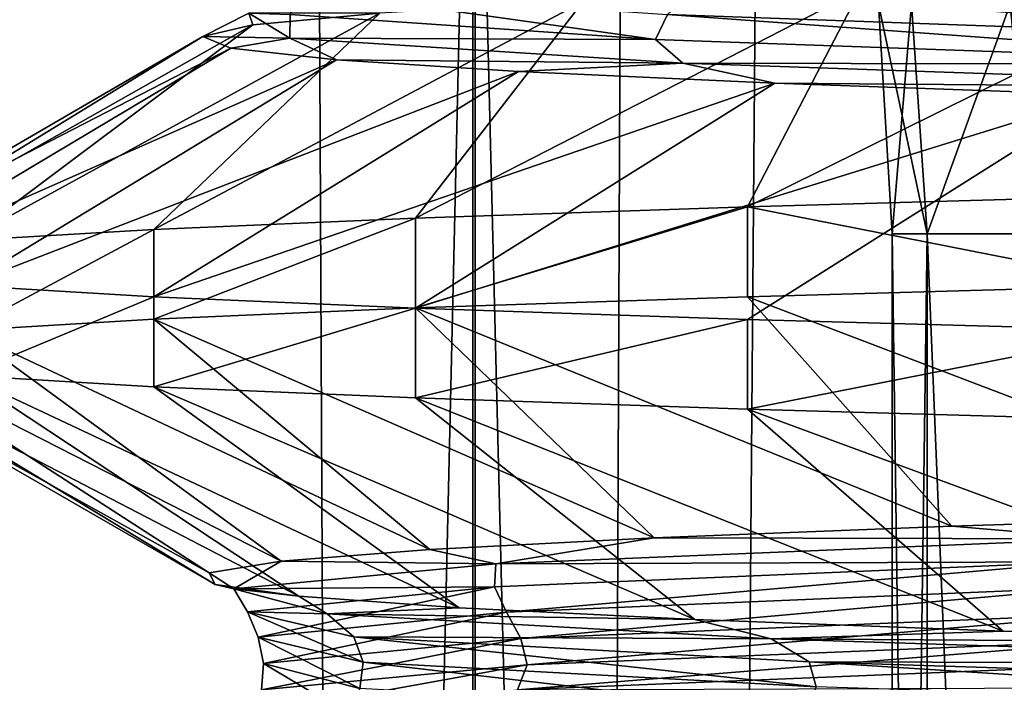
# Model space of a CAD drawing. Header units: metres. Extents: x -24 to 24, y -69 to 184.
# Tile 214 of 256: x -16.07 to -14.02, y 1.12 to 2.5. Entities that reach past the tile are written whole.
import ezdxf

# ---------------------------------------------------------------- set-up
doc = ezdxf.new("R2010")
doc.units = ezdxf.units.M
for name, color, linetype in [('10', 7, 'CONTINUOUS'), ('11', 7, 'CONTINUOUS'), ('12', 7, 'CONTINUOUS'), ('13', 7, 'CONTINUOUS'), ('145', 7, 'CONTINUOUS'), ('146', 7, 'CONTINUOUS'), ('147', 7, 'CONTINUOUS'), ('367', 7, 'CONTINUOUS'), ('369', 7, 'CONTINUOUS'), ('560', 2, 'CONTINUOUS'), ('569', 2, 'CONTINUOUS'), ('8', 7, 'CONTINUOUS'), ('9', 7, 'CONTINUOUS')]:
    doc.layers.add(name, color=color, linetype=linetype)

msp = doc.modelspace()

# ---------------------------------------------------------------- linework, layer by layer
at = {"layer": '10'}
for points in [[(-14.176874, -3.3, 1.441784), (-14.25, -3.3), (-14.176888, 2.054249, 1.441649)], [(-14.176888, 2.054249, 1.441649), (-14.25, -3.3), (-14.25, 2.054249)], [(-13.958302, 2.054249, 2.868504), (-14.176874, -3.3, 1.441784), (-14.176888, 2.054249, 1.441649)], [(-13.958352, -3.3, 2.868259), (-14.176874, -3.3, 1.441784), (-13.958302, 2.054249, 2.868504)]]:
    msp.add_3dface(points, dxfattribs=at)
at = {"layer": '11'}
for points in [[(-14.25, 2.054249), (-14.25, -3.3), (-14.176874, -3.3, -1.441784)], [(-14.176888, 2.054249, -1.441649), (-14.25, 2.054249), (-14.176874, -3.3, -1.441784)], [(-13.958352, -3.3, -2.868259), (-14.176888, 2.054249, -1.441649), (-14.176874, -3.3, -1.441784)], [(-13.958302, 2.054249, -2.868504), (-14.176888, 2.054249, -1.441649), (-13.958352, -3.3, -2.868259)]]:
    msp.add_3dface(points, dxfattribs=at)
at = {"layer": '12'}
for points in [[(-14.209997, 2.532994, 1.399563), (-14.25, 2.054249), (-14.278753, 2.532994)], [(-14.176888, 2.054249, 1.441649), (-14.25, 2.054249), (-14.209997, 2.532994, 1.399563)], [(-14.004391, 2.532994, 2.785647), (-14.176888, 2.054249, 1.441649), (-14.209997, 2.532994, 1.399563)], [(-13.958302, 2.054249, 2.868504), (-14.176888, 2.054249, 1.441649), (-14.004391, 2.532994, 2.785647)]]:
    msp.add_3dface(points, dxfattribs=at)
at = {"layer": '13'}
for points in [[(-14.278753, 2.532994), (-14.176888, 2.054249, -1.441649), (-14.209997, 2.532994, -1.399563)], [(-14.25, 2.054249), (-14.176888, 2.054249, -1.441649), (-14.278753, 2.532994)], [(-14.209997, 2.532994, -1.399563), (-14.176888, 2.054249, -1.441649), (-14.004391, 2.532994, -2.785647)], [(-14.176888, 2.054249, -1.441649), (-13.958302, 2.054249, -2.868504), (-14.004391, 2.532994, -2.785647)]]:
    msp.add_3dface(points, dxfattribs=at)
at = {"layer": '145'}
for points in [[(-13.719207, 1.947073, 9.166971), (-14.551681, 1.923635, 7.778083), (-13.35991, 1.469664, 8.224466)], [(-14.551681, 1.923635, 7.778083), (-15.244064, 1.900195, 6.314151), (-14.126128, 1.445376, 6.825067)], [(-13.35991, 1.469664, 8.224466), (-14.551681, 1.923635, 7.778083), (-14.126128, 1.445376, 6.825067)], [(-15.244064, 1.900195, 6.314151), (-15.78943, 1.876764, 4.78998), (-14.746257, 1.421088, 5.355085)], [(-14.126128, 1.445376, 6.825067), (-15.244064, 1.900195, 6.314151), (-14.746257, 1.421088, 5.355085)], [(-15.78943, 1.876764, 4.78998), (-16.183008, 1.853318, 3.218735), (-15.213884, 1.396799, 3.829721)], [(-14.746257, 1.421088, 5.355085), (-15.78943, 1.876764, 4.78998), (-15.213884, 1.396799, 3.829721)], [(-16.183008, 1.853318, 3.218735), (-16.420533, 1.829887, 1.61743), (-15.524172, 1.372511, 2.264752)], [(-15.213884, 1.396799, 3.829721), (-16.183008, 1.853318, 3.218735), (-15.524172, 1.372511, 2.264752)], [(-16.420533, 1.829887, 1.61743), (-16.5, 1.806447), (-15.673914, 1.348223, 0.676361)], [(-15.524172, 1.372511, 2.264752), (-16.420533, 1.829887, 1.61743), (-15.673914, 1.348223, 0.676361)], [(-15.673914, 1.348223, 0.676361), (-16.5, 1.806447), (-15.661559, 1.323935, -0.919025)], [(-16.5, 1.806447), (-16.420534, 1.783008, -1.617429), (-15.661559, 1.323935, -0.919025)], [(-15.661559, 1.323935, -0.919025), (-16.420534, 1.783008, -1.617429), (-15.487236, 1.299646, -2.504907)], [(-16.420534, 1.783008, -1.617429), (-16.183008, 1.759576, -3.218733), (-15.487236, 1.299646, -2.504907)], [(-15.487236, 1.299646, -2.504907), (-16.183008, 1.759576, -3.218733), (-15.152748, 1.275358, -4.064883)], [(-16.183008, 1.759576, -3.218733), (-15.789423, 1.73613, -4.790003), (-15.152748, 1.275358, -4.064883)], [(-15.152748, 1.275358, -4.064883), (-15.789423, 1.73613, -4.790003), (-14.661553, 1.25107, -5.582821)], [(-15.789423, 1.73613, -4.790003), (-15.244052, 1.712699, -6.31418), (-14.661553, 1.25107, -5.582821)], [(-14.661553, 1.25107, -5.582821), (-15.244052, 1.712699, -6.31418), (-14.018732, 1.226782, -7.043023)], [(-15.244052, 1.712699, -6.31418), (-14.551639, 1.689258, -7.778163), (-14.018732, 1.226782, -7.043023)], [(-14.018732, 1.226782, -7.043023), (-14.551639, 1.689258, -7.778163), (-13.230933, 1.202493, -8.430388)], [(-14.551639, 1.689258, -7.778163), (-13.719168, 1.66582, -9.16703), (-13.230933, 1.202493, -8.430388)]]:
    msp.add_3dface(points, dxfattribs=at)
at = {"layer": '146'}
for points in [[(-15.505149, 2.511421, -1.817468), (-15.481235, 2.56369, -1.825297), (-14.743757, 2.459315, -5.131711)], [(-15.481235, 2.56369, -1.825297), (-14.718775, 2.511587, -5.134003), (-14.743757, 2.459315, -5.131711)], [(-14.718775, 2.511587, -5.134003), (-14.660459, 2.565429, -5.273302), (-13.258, 2.459484, -8.199133)], [(-14.660459, 2.565429, -5.273302), (-13.172318, 2.513366, -8.320264), (-13.258, 2.459484, -8.199133)], [(-15.58303, 2.48977, 1.816096), (-15.591588, 2.514174, 1.310561), (-15.6869, 2.465482, 0.224047)], [(-15.591588, 2.514174, 1.310561), (-15.506093, 2.46214, -2.091953), (-15.6869, 2.465482, 0.224047)], [(-15.318004, 2.514058, 3.389363), (-15.591588, 2.514174, 1.310561), (-15.58303, 2.48977, 1.816096)], [(-15.591588, 2.514174, 1.310561), (-15.505149, 2.511421, -1.817468), (-15.506093, 2.46214, -2.091953)], [(-15.505149, 2.511421, -1.817468), (-14.743757, 2.459315, -5.131711), (-15.506093, 2.46214, -2.091953)], [(-14.743757, 2.459315, -5.131711), (-14.718775, 2.511587, -5.134003), (-13.28279, 2.407209, -8.202459)], [(-14.718775, 2.511587, -5.134003), (-13.258, 2.459484, -8.199133), (-13.28279, 2.407209, -8.202459)], [(-15.6869, 2.465482, 0.224047), (-15.506093, 2.46214, -2.091953), (-15.62854, 2.441194, -1.370319)], [(-15.62854, 2.441194, -1.370319), (-15.506093, 2.46214, -2.091953), (-15.408553, 2.416905, -2.950513)], [(-15.506093, 2.46214, -2.091953), (-14.686865, 2.410106, -5.395477), (-15.408553, 2.416905, -2.950513)], [(-15.506093, 2.46214, -2.091953), (-14.743757, 2.459315, -5.131711), (-14.686865, 2.410106, -5.395477)], [(-14.743757, 2.459315, -5.131711), (-13.28279, 2.407209, -8.202459), (-14.686865, 2.410106, -5.395477)], [(-15.408553, 2.416905, -2.950513), (-14.686865, 2.410106, -5.395477), (-15.029214, 2.392617, -4.500194)], [(-15.029214, 2.392617, -4.500194), (-14.686865, 2.410106, -5.395477), (-14.494447, 2.368329, -6.003335)], [(-14.686865, 2.410106, -5.395477), (-13.17267, 2.358071, -8.443694), (-14.494447, 2.368329, -6.003335)], [(-14.686865, 2.410106, -5.395477), (-13.28279, 2.407209, -8.202459), (-13.17267, 2.358071, -8.443694)], [(-14.494447, 2.368329, -6.003335), (-13.17267, 2.358071, -8.443694), (-13.809782, 2.344041, -7.444391)], [(-13.35991, 1.469664, 8.224466), (-14.126128, 1.445376, 6.825067), (-13.815108, 1.41936, 7.339118)], [(-14.126128, 1.445376, 6.825067), (-14.746257, 1.421088, 5.355085), (-13.815108, 1.41936, 7.339118)], [(-14.746257, 1.421088, 5.355085), (-15.213884, 1.396799, 3.829721), (-15.076063, 1.367279, 4.175187)], [(-13.815108, 1.41936, 7.339118), (-14.746257, 1.421088, 5.355085), (-15.076063, 1.367279, 4.175187)], [(-13.815108, 1.41936, 7.339118), (-15.076063, 1.367279, 4.175187), (-13.851008, 1.371382, 7.196834)], [(-15.213884, 1.396799, 3.829721), (-15.524172, 1.372511, 2.264752), (-15.076063, 1.367279, 4.175187)], [(-15.524172, 1.372511, 2.264752), (-15.673914, 1.348223, 0.676361), (-15.622367, 1.315199, 0.813341)], [(-15.076063, 1.367279, 4.175187), (-15.524172, 1.372511, 2.264752), (-15.622367, 1.315199, 0.813341)], [(-15.076063, 1.367279, 4.175187), (-15.622367, 1.315199, 0.813341), (-15.079168, 1.319369, 4.032808)], [(-13.851008, 1.371382, 7.196834), (-15.079168, 1.319369, 4.032808), (-15.054242, 1.266761, 4.041521)], [(-13.851008, 1.371382, 7.196834), (-15.076063, 1.367279, 4.175187), (-15.079168, 1.319369, 4.032808)], [(-13.824568, 1.318781, 7.200377), (-13.851008, 1.371382, 7.196834), (-15.054242, 1.266761, 4.041521)], [(-15.673914, 1.348223, 0.676361), (-15.661559, 1.323935, -0.919025), (-15.622367, 1.315199, 0.813341)], [(-15.661559, 1.323935, -0.919025), (-15.487236, 1.299646, -2.504907), (-15.622367, 1.315199, 0.813341)], [(-15.079168, 1.319369, 4.032808), (-15.622367, 1.315199, 0.813341), (-15.59439, 1.267357, 0.678113)], [(-15.622367, 1.315199, 0.813341), (-15.428123, 1.263118, -2.587061), (-15.59439, 1.267357, 0.678113)], [(-15.622367, 1.315199, 0.813341), (-15.487236, 1.299646, -2.504907), (-15.428123, 1.263118, -2.587061)], [(-15.079168, 1.319369, 4.032808), (-15.59439, 1.267357, 0.678113), (-15.571958, 1.214741, 0.691528)], [(-15.054242, 1.266761, 4.041521), (-15.079168, 1.319369, 4.032808), (-15.571958, 1.214741, 0.691528)], [(-13.824568, 1.318781, 7.200377), (-15.054242, 1.266761, 4.041521), (-15.024521, 1.211801, 4.12317)], [(-13.776594, 1.263863, 7.276141), (-13.824568, 1.318781, 7.200377), (-15.024521, 1.211801, 4.12317)], [(-15.487236, 1.299646, -2.504907), (-15.152748, 1.275358, -4.064883), (-15.428123, 1.263118, -2.587061)], [(-15.152748, 1.275358, -4.064883), (-14.661553, 1.25107, -5.582821), (-15.428123, 1.263118, -2.587061)], [(-15.571958, 1.214741, 0.691528), (-15.59439, 1.267357, 0.678113), (-15.353231, 1.162721, -2.691168)], [(-15.59439, 1.267357, 0.678113), (-15.372316, 1.215344, -2.708643), (-15.353231, 1.162721, -2.691168)], [(-15.59439, 1.267357, 0.678113), (-15.428123, 1.263118, -2.587061), (-15.372316, 1.215344, -2.708643)], [(-15.054242, 1.266761, 4.041521), (-15.571958, 1.214741, 0.691528), (-15.56073, 1.159738, 0.774884)], [(-15.024521, 1.211801, 4.12317), (-15.054242, 1.266761, 4.041521), (-15.56073, 1.159738, 0.774884)], [(-15.428123, 1.263118, -2.587061), (-14.50254, 1.211037, -5.864828), (-15.372316, 1.215344, -2.708643)], [(-15.428123, 1.263118, -2.587061), (-14.661553, 1.25107, -5.582821), (-14.50254, 1.211037, -5.864828)], [(-13.776594, 1.263863, 7.276141), (-15.024521, 1.211801, 4.12317), (-15.010761, 1.156905, 4.20445)], [(-13.744326, 1.209008, 7.354851), (-13.776594, 1.263863, 7.276141), (-15.010761, 1.156905, 4.20445)], [(-14.661553, 1.25107, -5.582821), (-14.018732, 1.226782, -7.043023), (-14.50254, 1.211037, -5.864828)], [(-15.56073, 1.159738, 0.774884), (-15.571958, 1.214741, 0.691528), (-15.359821, 1.107676, -2.61011)], [(-15.571958, 1.214741, 0.691528), (-15.353231, 1.162721, -2.691168), (-15.359821, 1.107676, -2.61011)], [(-15.010761, 1.156905, 4.20445), (-15.024521, 1.211801, 4.12317), (-15.565026, 1.104802, 0.854573)], [(-15.024521, 1.211801, 4.12317), (-15.56073, 1.159738, 0.774884), (-15.565026, 1.104802, 0.854573)], [(-15.353231, 1.162721, -2.691168), (-15.372316, 1.215344, -2.708643), (-14.408406, 1.110702, -5.946592)], [(-15.372316, 1.215344, -2.708643), (-14.423445, 1.163332, -5.967335), (-14.408406, 1.110702, -5.946592)], [(-15.372316, 1.215344, -2.708643), (-14.50254, 1.211037, -5.864828), (-14.423445, 1.163332, -5.967335)], [(-14.018732, 1.226782, -7.043023), (-13.230933, 1.202493, -8.430388), (-14.50254, 1.211037, -5.864828)], [(-14.50254, 1.211037, -5.864828), (-12.889493, 1.158957, -8.864584), (-14.423445, 1.163332, -5.967335)], [(-14.50254, 1.211037, -5.864828), (-13.230933, 1.202493, -8.430388), (-12.889493, 1.158957, -8.864584)], [(-13.761708, 1.156667, 7.370769), (-13.744326, 1.209008, 7.354851), (-15.031226, 1.104561, 4.216051)], [(-13.744326, 1.209008, 7.354851), (-15.010761, 1.156905, 4.20445), (-15.031226, 1.104561, 4.216051)], [(-15.031226, 1.104561, 4.216051), (-15.010761, 1.156905, 4.20445), (-15.587528, 1.052455, 0.861286)], [(-15.010761, 1.156905, 4.20445), (-15.565026, 1.104802, 0.854573), (-15.587528, 1.052455, 0.861286)], [(-15.565026, 1.104802, 0.854573), (-15.56073, 1.159738, 0.774884), (-15.380826, 1.052699, -2.535848)], [(-15.56073, 1.159738, 0.774884), (-15.359821, 1.107676, -2.61011), (-15.380826, 1.052699, -2.535848)], [(-15.359821, 1.107676, -2.61011), (-15.353231, 1.162721, -2.691168), (-14.43131, 1.055613, -5.871461)], [(-15.353231, 1.162721, -2.691168), (-14.408406, 1.110702, -5.946592), (-14.43131, 1.055613, -5.871461)], [(-13.761708, 1.156667, 7.370769), (-15.031226, 1.104561, 4.216051), (-13.863148, 1.10925, 7.254538)], [(-14.408406, 1.110702, -5.946592), (-14.423445, 1.163332, -5.967335), (-12.782164, 1.058682, -8.920783)], [(-14.423445, 1.163332, -5.967335), (-12.792638, 1.111319, -8.943894), (-12.782164, 1.058682, -8.920783)], [(-14.423445, 1.163332, -5.967335), (-12.889493, 1.158957, -8.864584), (-12.792638, 1.111319, -8.943894)]]:
    msp.add_3dface(points, dxfattribs=at)
at = {"layer": '147'}
for points in [[(-14.551715, 2.11074, 7.778019), (-13.591544, 2.586923, 7.835749), (-14.317085, 2.562635, 6.414834)], [(-14.551715, 2.11074, 7.778019), (-13.71923, 2.134178, 9.166936), (-13.591544, 2.586923, 7.835749)], [(-15.244089, 2.0873, 6.314091), (-14.317085, 2.562635, 6.414834), (-14.894563, 2.538347, 4.927579)], [(-15.244089, 2.0873, 6.314091), (-14.551715, 2.11074, 7.778019), (-14.317085, 2.562635, 6.414834)], [(-15.789455, 2.063868, 4.789896), (-14.894563, 2.538347, 4.927579), (-15.318004, 2.514058, 3.389363)], [(-15.789455, 2.063868, 4.789896), (-15.244089, 2.0873, 6.314091), (-14.894563, 2.538347, 4.927579)], [(-16.183019, 2.040423, 3.218677), (-15.318004, 2.514058, 3.389363), (-15.58303, 2.48977, 1.816096)], [(-16.183019, 2.040423, 3.218677), (-15.789455, 2.063868, 4.789896), (-15.318004, 2.514058, 3.389363)], [(-16.420536, 2.016992, 1.6174), (-15.58303, 2.48977, 1.816096), (-15.6869, 2.465482, 0.224047)], [(-16.420536, 2.016992, 1.6174), (-16.183019, 2.040423, 3.218677), (-15.58303, 2.48977, 1.816096)], [(-16.5, 1.993553), (-15.6869, 2.465482, 0.224047), (-15.62854, 2.441194, -1.370319)], [(-16.5, 1.993553), (-16.420536, 2.016992, 1.6174), (-15.6869, 2.465482, 0.224047)], [(-16.420533, 1.970113, -1.617432), (-16.5, 1.993553), (-15.62854, 2.441194, -1.370319)], [(-16.420533, 1.970113, -1.617432), (-15.62854, 2.441194, -1.370319), (-15.408553, 2.416905, -2.950513)], [(-16.183007, 1.946681, -3.218741), (-16.420533, 1.970113, -1.617432), (-15.408553, 2.416905, -2.950513)], [(-16.183007, 1.946681, -3.218741), (-15.408553, 2.416905, -2.950513), (-15.029214, 2.392617, -4.500194)], [(-15.789419, 1.923235, -4.790016), (-16.183007, 1.946681, -3.218741), (-15.029214, 2.392617, -4.500194)], [(-15.789419, 1.923235, -4.790016), (-15.029214, 2.392617, -4.500194), (-14.494447, 2.368329, -6.003335)], [(-15.244047, 1.899804, -6.314192), (-15.789419, 1.923235, -4.790016), (-14.494447, 2.368329, -6.003335)], [(-15.244047, 1.899804, -6.314192), (-14.494447, 2.368329, -6.003335), (-13.809782, 2.344041, -7.444391)], [(-14.551627, 1.876363, -7.778185), (-15.244047, 1.899804, -6.314192), (-13.809782, 2.344041, -7.444391)], [(-13.719156, 1.852925, -9.167047), (-14.551627, 1.876363, -7.778185), (-13.809782, 2.344041, -7.444391)]]:
    msp.add_3dface(points, dxfattribs=at)
at = {"layer": '367'}
for points in [[(-15.119628, 145.2, -18.959413), (-16.758269, -68.3, -17.527775), (-16.758269, 145.2, -17.527775)], [(-15.119628, -68.3, -18.959413), (-16.758269, -68.3, -17.527775), (-15.119628, 145.2, -18.959413)], [(-13.359252, 145.2, -20.238401), (-15.119628, -68.3, -18.959413), (-15.119628, 145.2, -18.959413)], [(-13.359252, -68.3, -20.238401), (-15.119628, -68.3, -18.959413), (-13.359252, 145.2, -20.238401)]]:
    msp.add_3dface(points, dxfattribs=at)
at = {"layer": '369'}
for points in [[(-16.877375, 70.528136, 17.413119), (-16.758269, -68.3, 17.527775), (-15.75032, 69.513851, 18.438815)], [(-16.758269, -68.3, 17.527775), (-15.119628, -68.3, 18.959413), (-15.75032, 69.513851, 18.438815)], [(-15.75032, 69.513851, 18.438815), (-15.119628, -68.3, 18.959413), (-14.535493, 68.627185, 19.410872)], [(-15.119628, -68.3, 18.959413), (-13.359252, -68.3, 20.238401), (-14.535493, 68.627185, 19.410872)], [(-14.535493, 68.627185, 19.410872), (-13.359252, -68.3, 20.238401), (-13.242505, 67.863377, 20.314984)]]:
    msp.add_3dface(points, dxfattribs=at)
at = {"layer": '560'}
for points in [[(-15.12452, -59.3, -16.590701), (-16.590716, 3.7, -15.124505), (-16.590719, -59.3, -15.124499)], [(-15.124513, 3.7, -16.590709), (-16.590716, 3.7, -15.124505), (-15.12452, -59.3, -16.590701)], [(-13.529218, -59.3, -17.915434), (-15.124513, 3.7, -16.590709), (-15.12452, -59.3, -16.590701)], [(-13.529229, 3.7, -17.915425), (-15.124513, 3.7, -16.590709), (-13.529218, -59.3, -17.915434)]]:
    msp.add_3dface(points, dxfattribs=at)
at = {"layer": '569'}
for points in [[(-16.590719, -59.3, 15.124499), (-16.590716, 3.7, 15.124505), (-15.124513, 3.7, 16.590709)], [(-15.12452, -59.3, 16.590701), (-16.590719, -59.3, 15.124499), (-15.124513, 3.7, 16.590709)], [(-15.12452, -59.3, 16.590701), (-15.124513, 3.7, 16.590709), (-13.529229, 3.7, 17.915425)], [(-13.529218, -59.3, 17.915434), (-15.12452, -59.3, 16.590701), (-13.529229, 3.7, 17.915425)]]:
    msp.add_3dface(points, dxfattribs=at)
at = {"layer": '8'}
for points in [[(-16.183007, 1.946681, -3.218741), (-15.789419, 1.923235, -4.790016), (-16.183008, 1.759576, -3.218733)], [(-16.183008, 1.759576, -3.218733), (-15.789419, 1.923235, -4.790016), (-15.789423, 1.73613, -4.790003)], [(-15.789419, 1.923235, -4.790016), (-15.244047, 1.899804, -6.314192), (-15.789423, 1.73613, -4.790003)], [(-15.789423, 1.73613, -4.790003), (-15.244047, 1.899804, -6.314192), (-15.244052, 1.712699, -6.31418)], [(-15.244047, 1.899804, -6.314192), (-14.551627, 1.876363, -7.778185), (-15.244052, 1.712699, -6.31418)], [(-15.244052, 1.712699, -6.31418), (-14.551627, 1.876363, -7.778185), (-14.551639, 1.689258, -7.778163)], [(-14.551627, 1.876363, -7.778185), (-13.719156, 1.852925, -9.167047), (-14.551639, 1.689258, -7.778163)], [(-14.551639, 1.689258, -7.778163), (-13.719156, 1.852925, -9.167047), (-13.719168, 1.66582, -9.16703)]]:
    msp.add_3dface(points, dxfattribs=at)
at = {"layer": '9'}
for points in [[(-13.71923, 2.134178, 9.166936), (-14.551715, 2.11074, 7.778019), (-13.719207, 1.947073, 9.166971)], [(-14.551715, 2.11074, 7.778019), (-15.244089, 2.0873, 6.314091), (-15.244064, 1.900195, 6.314151)], [(-14.551681, 1.923635, 7.778083), (-14.551715, 2.11074, 7.778019), (-15.244064, 1.900195, 6.314151)], [(-13.719207, 1.947073, 9.166971), (-14.551715, 2.11074, 7.778019), (-14.551681, 1.923635, 7.778083)], [(-15.244089, 2.0873, 6.314091), (-15.789455, 2.063868, 4.789896), (-15.78943, 1.876764, 4.78998)], [(-15.244064, 1.900195, 6.314151), (-15.244089, 2.0873, 6.314091), (-15.78943, 1.876764, 4.78998)], [(-15.789455, 2.063868, 4.789896), (-16.183019, 2.040423, 3.218677), (-16.183008, 1.853318, 3.218735)], [(-15.78943, 1.876764, 4.78998), (-15.789455, 2.063868, 4.789896), (-16.183008, 1.853318, 3.218735)]]:
    msp.add_3dface(points, dxfattribs=at)

doc.saveas('drawing.dxf')
